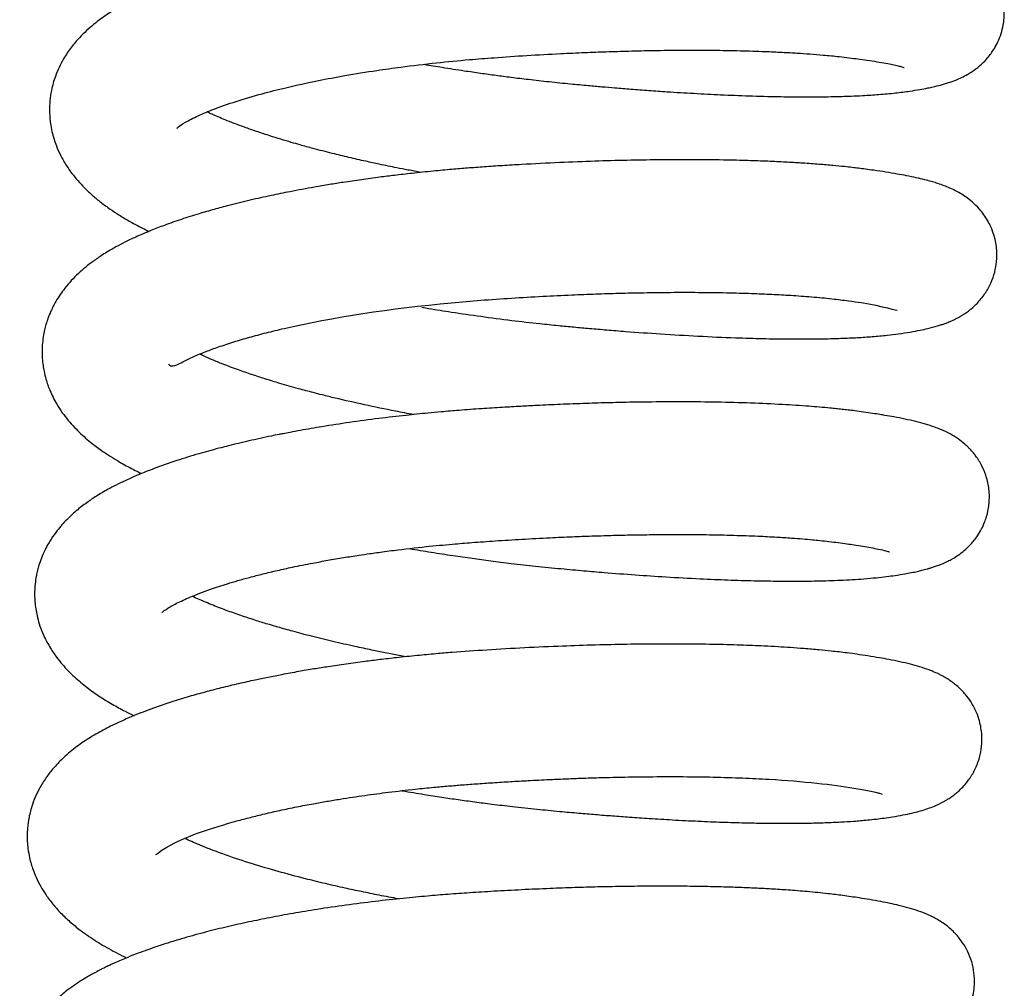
# Model space of a CAD drawing. Header units: inches. Extents: x 53216 to 117387, y -66787 to -22834.
# Tile 118 of 256: x 60648.27 to 60650.86, y -30118.16 to -30115.61. Entities that reach past the tile are written whole.
import ezdxf

# ---------------------------------------------------------------- set-up
doc = ezdxf.new("R2010")
doc.units = ezdxf.units.IN
doc.header["$MEASUREMENT"] = 0
doc.layers.add('FAKRO LOFT LADDERS', color=7, linetype='Continuous')

msp = doc.modelspace()

# ---------------------------------------------------------------- linework, layer by layer
at = {"layer": 'FAKRO LOFT LADDERS', "color": 7, "linetype": 'Continuous'}
for points, knots in [([(60649.3334, -30115.7299), (60649.349, -30115.7326), (60649.3837, -30115.7384), (60649.433, -30115.7461), (60649.4802, -30115.753), (60649.5212, -30115.7587), (60649.5632, -30115.7641), (60649.6096, -30115.7698), (60649.6618, -30115.7756), (60649.7142, -30115.7809), (60649.7606, -30115.7852), (60649.7995, -30115.7887), (60649.8368, -30115.7919), (60649.878, -30115.7952), (60649.9238, -30115.7986), (60649.9793, -30115.8025), (60650.0426, -30115.8063), (60650.1145, -30115.81), (60650.1889, -30115.813), (60650.2587, -30115.8148), (60650.3186, -30115.8155), (60650.3647, -30115.8154), (60650.4005, -30115.8149), (60650.4294, -30115.8142), (60650.4568, -30115.8133), (60650.4899, -30115.8118), (60650.5293, -30115.8093), (60650.5708, -30115.8055), (60650.6065, -30115.8009), (60650.6345, -30115.7963), (60650.6541, -30115.7927), (60650.6725, -30115.7887), (60650.6901, -30115.7844), (60650.7097, -30115.7786), (60650.727, -30115.7725), (60650.7453, -30115.7646), (60650.7592, -30115.7573), (60650.7747, -30115.7478), (60650.7923, -30115.7346), (60650.8114, -30115.7161), (60650.8269, -30115.6958), (60650.8386, -30115.6753), (60650.8477, -30115.654), (60650.8532, -30115.6342), (60650.8565, -30115.6134), (60650.8575, -30115.5941), (60650.8562, -30115.5714), (60650.8511, -30115.5447), (60650.8398, -30115.5153), (60650.8241, -30115.4888), (60650.8059, -30115.4674), (60650.7922, -30115.4548), (60650.7808, -30115.4457), (60650.7644, -30115.4343), (60650.7441, -30115.4233), (60650.7215, -30115.4136), (60650.6994, -30115.406), (60650.6777, -30115.3997), (60650.6572, -30115.3945), (60650.6365, -30115.3899), (60650.6178, -30115.3862), (60650.6011, -30115.383), (60650.5854, -30115.3803), (60650.5671, -30115.3773), (60650.543, -30115.3736), (60650.5151, -30115.3696), (60650.489, -30115.3663), (60650.4675, -30115.3638), (60650.4471, -30115.3617), (60650.4253, -30115.3596), (60650.4013, -30115.3575), (60650.3741, -30115.3553), (60650.3381, -30115.3529), (60650.2904, -30115.3501), (60650.2305, -30115.3476), (60650.1675, -30115.3458), (60650.1077, -30115.3448), (60650.0519, -30115.3444), (60649.9966, -30115.3445), (60649.9369, -30115.3452), (60649.871, -30115.3464), (60649.8066, -30115.3483), (60649.7473, -30115.3504), (60649.6984, -30115.3525), (60649.6549, -30115.3547), (60649.6127, -30115.3569), (60649.5656, -30115.3597), (60649.5063, -30115.3635), (60649.4431, -30115.3683), (60649.3829, -30115.3738), (60649.3303, -30115.3791), (60649.281, -30115.3847), (60649.2372, -30115.3902), (60649.1943, -30115.396), (60649.146, -30115.403), (60649.0915, -30115.4117), (60649.0381, -30115.421), (60648.9886, -30115.4305), (60648.9369, -30115.4412), (60648.884, -30115.4533), (60648.8305, -30115.4667), (60648.773, -30115.4825), (60648.7103, -30115.502), (60648.6523, -30115.523), (60648.5999, -30115.5447), (60648.5578, -30115.5648), (60648.5177, -30115.5872), (60648.4813, -30115.6113), (60648.451, -30115.636), (60648.4253, -30115.6614), (60648.4047, -30115.6856), (60648.3868, -30115.7121), (60648.3733, -30115.7377), (60648.3618, -30115.7653), (60648.3546, -30115.7909), (60648.3507, -30115.8134), (60648.3489, -30115.8302), (60648.3481, -30115.8488), (60648.3488, -30115.8679), (60648.351, -30115.8874), (60648.3545, -30115.9062), (60648.3598, -30115.9259), (60648.3671, -30115.9467), (60648.3778, -30115.9707), (60648.3918, -30115.9951), (60648.4072, -30116.0171), (60648.4228, -30116.0363), (60648.4407, -30116.0554), (60648.4609, -30116.0743), (60648.4836, -30116.093), (60648.5066, -30116.1098), (60648.5316, -30116.1263), (60648.5576, -30116.1418), (60648.5846, -30116.1564), (60648.6022, -30116.1652), (60648.6097, -30116.1688)], [0.320613, 0.320613, 0.320613, 0.320613, 0.32069665, 0.32079925, 0.32087514, 0.32094631, 0.32101519, 0.32109562, 0.32118994, 0.32128916, 0.32137128, 0.32143512, 0.32149623, 0.32157107, 0.32165766, 0.32174587, 0.32187861, 0.32201493, 0.32216447, 0.32232758, 0.3224577, 0.32256608, 0.32265218, 0.32272191, 0.32278628, 0.32286895, 0.32299274, 0.32312825, 0.32325726, 0.32335436, 0.3234399, 0.32349551, 0.32357947, 0.32366927, 0.32374649, 0.32380216, 0.32386293, 0.3239049, 0.32396532, 0.32402607, 0.32408719, 0.32412589, 0.32416888, 0.32421654, 0.32425305, 0.32429038, 0.32432706, 0.32438399, 0.32444769, 0.3245114, 0.32457558, 0.32462255, 0.32465318, 0.32468987, 0.32479228, 0.32487499, 0.32498141, 0.32506525, 0.32516393, 0.325242, 0.32531374, 0.32537476, 0.3254256, 0.32547569, 0.32555668, 0.32565563, 0.32572373, 0.32577696, 0.32583035, 0.32588501, 0.32594458, 0.32600948, 0.32608207, 0.32619844, 0.32633221, 0.32646834, 0.32658664, 0.32668669, 0.32679058, 0.32689885, 0.32701697, 0.3271484, 0.32724295, 0.32733046, 0.32740533, 0.32747072, 0.32755092, 0.32765075, 0.32778061, 0.32788165, 0.32796973, 0.3280606, 0.32814667, 0.3282096, 0.32829737, 0.32841614, 0.32852165, 0.32860979, 0.32871416, 0.32884042, 0.32895055, 0.32907091, 0.32924299, 0.32941697, 0.3295392, 0.32969903, 0.32981307, 0.32993668, 0.33007962, 0.33015656, 0.33025113, 0.33035144, 0.33042186, 0.33049043, 0.33059143, 0.33063263, 0.33066993, 0.33072354, 0.33077871, 0.33081951, 0.3308774, 0.33093159, 0.33098215, 0.33105537, 0.33114823, 0.33121653, 0.33128614, 0.33136201, 0.33144583, 0.33152918, 0.33161875, 0.33169492, 0.33178344, 0.3318752, 0.3319416, 0.3319416, 0.3319416, 0.3319416]), ([(60648.6832, -30115.8976), (60648.6832, -30115.8976), (60648.6836, -30115.8973), (60648.6877, -30115.8936), (60648.7029, -30115.8831), (60648.7369, -30115.8656), (60648.7813, -30115.8469), (60648.8372, -30115.8272), (60648.9017, -30115.8081), (60648.9738, -30115.7898), (60649.0469, -30115.7739), (60649.1273, -30115.7588), (60649.2001, -30115.747), (60649.2805, -30115.7358), (60649.3618, -30115.7261), (60649.444, -30115.7181), (60649.5233, -30115.7119), (60649.6035, -30115.7065), (60649.6833, -30115.7021), (60649.753, -30115.6989), (60649.8124, -30115.6967), (60649.8726, -30115.6949), (60649.9393, -30115.6934), (60650.0134, -30115.6927), (60650.0898, -30115.6928), (60650.1624, -30115.694), (60650.2231, -30115.6959), (60650.2725, -30115.6981), (60650.3118, -30115.7004), (60650.3477, -30115.7028), (60650.3849, -30115.7058), (60650.4194, -30115.7092), (60650.4492, -30115.7127), (60650.4735, -30115.7159), (60650.498, -30115.7193), (60650.523, -30115.7232), (60650.5459, -30115.7272), (60650.5643, -30115.7309), (60650.5778, -30115.7339), (60650.5875, -30115.7363), (60650.5931, -30115.738), (60650.5942, -30115.7384), (60650.5943, -30115.7384)], [0.670697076, 0.670697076, 0.670697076, 0.670697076, 0.670740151, 0.67084603, 0.671036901, 0.671222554, 0.671396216, 0.671595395, 0.671795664, 0.671959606, 0.672167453, 0.672323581, 0.672504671, 0.672634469, 0.672823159, 0.672992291, 0.673117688, 0.673282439, 0.673454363, 0.673576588, 0.673685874, 0.673801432, 0.673931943, 0.67408552, 0.674256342, 0.674418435, 0.674568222, 0.674680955, 0.674782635, 0.674871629, 0.674972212, 0.675102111, 0.675189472, 0.675268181, 0.675359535, 0.675466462, 0.675578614, 0.675679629, 0.675780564, 0.675854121, 0.675951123, 0.675995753, 0.675995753, 0.675995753, 0.675995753]), ([(60649.3242, -30116.014), (60649.3128, -30116.0119), (60649.2916, -30116.0079), (60649.2629, -30116.0023), (60649.2379, -30115.9972), (60649.2106, -30115.9915), (60649.176, -30115.9841), (60649.1346, -30115.9746), (60649.0884, -30115.9634), (60649.0456, -30115.9524), (60649.0099, -30115.9426), (60648.9821, -30115.9346), (60648.9552, -30115.9266), (60648.9259, -30115.9175), (60648.8951, -30115.9074), (60648.8638, -30115.8965), (60648.835, -30115.8858), (60648.8109, -30115.8763), (60648.7915, -30115.8682), (60648.7756, -30115.8613), (60648.7668, -30115.8572), (60648.7627, -30115.8552)], [0.667674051, 0.667674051, 0.667674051, 0.667674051, 0.667743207, 0.667803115, 0.667850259, 0.667899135, 0.667975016, 0.668070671, 0.668168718, 0.668286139, 0.668367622, 0.668425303, 0.668494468, 0.668572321, 0.668657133, 0.668750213, 0.66884564, 0.668926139, 0.668990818, 0.669052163, 0.669107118, 0.669107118, 0.669107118, 0.669107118]), ([(60649.3269, -30116.3682), (60649.3329, -30116.3692), (60649.3586, -30116.3735), (60649.41, -30116.3817), (60649.4827, -30116.3923), (60649.5602, -30116.4024), (60649.6284, -30116.4102), (60649.6829, -30116.4158), (60649.7266, -30116.42), (60649.7689, -30116.4238), (60649.8142, -30116.4277), (60649.8768, -30116.4327), (60649.9576, -30116.4385), (60650.0545, -30116.4442), (60650.1442, -30116.4482), (60650.2217, -30116.4505), (60650.2843, -30116.4515), (60650.3374, -30116.4515), (60650.3845, -30116.451), (60650.4287, -30116.4498), (60650.4707, -30116.4479), (60650.5115, -30116.4452), (60650.5474, -30116.4419), (60650.5809, -30116.4379), (60650.6101, -30116.4333), (60650.6347, -30116.4288), (60650.6584, -30116.4236), (60650.6766, -30116.4188), (60650.6919, -30116.414), (60650.7017, -30116.4106), (60650.7129, -30116.4063), (60650.7251, -30116.4009), (60650.7362, -30116.3951), (60650.7449, -30116.3901), (60650.7532, -30116.3849), (60650.7619, -30116.3788), (60650.7732, -30116.3698), (60650.7879, -30116.3564), (60650.8069, -30116.3333), (60650.8223, -30116.3057), (60650.8325, -30116.2767), (60650.8376, -30116.2475), (60650.8379, -30116.2217), (60650.8351, -30116.1987), (60650.8302, -30116.1779), (60650.823, -30116.1587), (60650.8138, -30116.1404), (60650.8037, -30116.1246), (60650.79, -30116.1074), (60650.7738, -30116.0916), (60650.7571, -30116.0786), (60650.741, -30116.0684), (60650.726, -30116.0603), (60650.7105, -30116.0533), (60650.6946, -30116.0471), (60650.6795, -30116.0421), (60650.664, -30116.0374), (60650.6465, -30116.0328), (60650.6255, -30116.0278), (60650.6014, -30116.0228), (60650.5745, -30116.0178), (60650.5462, -30116.0131), (60650.518, -30116.0089), (60650.4938, -30116.0055), (60650.4749, -30116.0031), (60650.4564, -30116.0009), (60650.4345, -30115.9984), (60650.4059, -30115.9956), (60650.3696, -30115.9925), (60650.3298, -30115.9897), (60650.2868, -30115.9871), (60650.241, -30115.9849), (60650.189, -30115.983), (60650.1205, -30115.9813), (60650.0396, -30115.9804), (60649.9502, -30115.9808), (60649.8654, -30115.9821), (60649.7793, -30115.9845), (60649.6867, -30115.9881), (60649.6055, -30115.9922), (60649.5392, -30115.9962), (60649.4919, -30115.9993), (60649.4476, -30116.0026), (60649.4028, -30116.0063), (60649.354, -30116.0108), (60649.3039, -30116.016), (60649.2571, -30116.0214), (60649.2127, -30116.0269), (60649.1676, -30116.033), (60649.1237, -30116.0395), (60649.0826, -30116.0461), (60649.0356, -30116.054), (60648.9841, -30116.0636), (60648.9281, -30116.075), (60648.8742, -30116.087), (60648.8246, -30116.0992), (60648.7799, -30116.1112), (60648.7382, -30116.1233), (60648.6943, -30116.1372), (60648.6522, -30116.152), (60648.6184, -30116.1651), (60648.5937, -30116.1754), (60648.5709, -30116.1855), (60648.5477, -30116.1965), (60648.5236, -30116.2091), (60648.5041, -30116.2202), (60648.484, -30116.2326), (60648.464, -30116.2463), (60648.4426, -30116.263), (60648.4237, -30116.2796), (60648.4056, -30116.2977), (60648.3898, -30116.3163), (60648.3763, -30116.3346), (60648.3637, -30116.3546), (60648.3528, -30116.3758), (60648.3445, -30116.3963), (60648.3391, -30116.4127), (60648.3349, -30116.4286), (60648.3314, -30116.4469), (60648.3293, -30116.4657), (60648.3286, -30116.4848), (60648.329, -30116.5012), (60648.331, -30116.5205), (60648.3341, -30116.5383), (60648.3396, -30116.5607), (60648.3477, -30116.5835), (60648.3577, -30116.6053), (60648.3684, -30116.6249), (60648.3817, -30116.6452), (60648.3972, -30116.6653), (60648.4136, -30116.6837), (60648.4354, -30116.7054), (60648.4615, -30116.7274), (60648.4956, -30116.7521), (60648.5338, -30116.7758), (60648.5653, -30116.7927), (60648.5845, -30116.8022), (60648.5902, -30116.8049)], [0.33348678, 0.33348678, 0.33348678, 0.33348678, 0.33351917, 0.33362485, 0.33376066, 0.33390298, 0.33403191, 0.33411826, 0.33418953, 0.33426245, 0.33434289, 0.33443189, 0.33460027, 0.33478682, 0.33498214, 0.33513313, 0.33527273, 0.33539514, 0.33550288, 0.33561743, 0.33573649, 0.33584929, 0.33597152, 0.33607264, 0.33618342, 0.33628784, 0.33636871, 0.33648081, 0.3365253, 0.33656425, 0.33660216, 0.33665927, 0.33670323, 0.33672485, 0.33674976, 0.33678365, 0.33680891, 0.33686062, 0.33692798, 0.33699233, 0.33705214, 0.33710692, 0.33716279, 0.33720037, 0.33724012, 0.33728725, 0.33732271, 0.33736231, 0.33740405, 0.33746528, 0.3375227, 0.33757231, 0.33762915, 0.33769625, 0.33776023, 0.33783098, 0.33789264, 0.33796322, 0.33805475, 0.33815233, 0.33823951, 0.3383426, 0.33844061, 0.33850386, 0.33855713, 0.3386011, 0.33865565, 0.33873278, 0.33882181, 0.33892446, 0.33901523, 0.33911537, 0.33922542, 0.3393446, 0.33953279, 0.33969784, 0.33984569, 0.33999592, 0.34015831, 0.34033347, 0.34042014, 0.34050416, 0.34058025, 0.34065263, 0.34073949, 0.34083842, 0.34092049, 0.34099199, 0.34108064, 0.3411696, 0.34123852, 0.34131551, 0.34144258, 0.34154492, 0.34166041, 0.34178499, 0.34187388, 0.34196914, 0.34208449, 0.34220349, 0.34230302, 0.3423678, 0.34241941, 0.34250832, 0.34258563, 0.34265133, 0.34270458, 0.34279207, 0.34286604, 0.34293688, 0.34301358, 0.34308787, 0.34314676, 0.34320532, 0.34328485, 0.34334033, 0.34338391, 0.34342258, 0.34347079, 0.34353017, 0.34357078, 0.3436213, 0.34366932, 0.3437104, 0.34376667, 0.34385255, 0.3439057, 0.34396448, 0.34403902, 0.34411244, 0.34418343, 0.34425379, 0.3443825, 0.34448077, 0.34462454, 0.34474369, 0.34479271, 0.34479271, 0.34479271, 0.34479271]), ([(60648.6608, -30116.5166), (60648.6635, -30116.5234), (60648.6741, -30116.5255), (60648.7101, -30116.5052), (60648.7344, -30116.4945), (60648.7624, -30116.4831), (60648.793, -30116.4719), (60648.831, -30116.4594), (60648.8732, -30116.4469), (60648.9174, -30116.4351), (60649.0707, -30116.3981), (60649.27, -30116.3672), (60649.4822, -30116.3495), (60649.5625, -30116.344), (60649.6424, -30116.3393), (60649.7165, -30116.3357), (60649.7831, -30116.3331), (60649.8464, -30116.3311), (60649.9121, -30116.3297), (60649.982, -30116.3288), (60650.0549, -30116.3288), (60650.1262, -30116.3298), (60650.1906, -30116.3315), (60650.2465, -30116.3339), (60650.2993, -30116.3368), (60650.3526, -30116.3407), (60650.4035, -30116.3455), (60650.4466, -30116.351), (60650.5273, -30116.3619), (60650.5792, -30116.3784), (60650.576, -30116.3754)], [0.657968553, 0.657968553, 0.657968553, 0.657968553, 0.658330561, 0.658444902, 0.658581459, 0.658663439, 0.658779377, 0.658910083, 0.6590295, 0.659150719, 0.659270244, 0.660200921, 0.660350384, 0.660505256, 0.66066355, 0.66080992, 0.660933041, 0.661051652, 0.661183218, 0.661326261, 0.661480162, 0.661643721, 0.661795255, 0.661924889, 0.662051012, 0.662202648, 0.662366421, 0.662514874, 0.662639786, 0.663284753, 0.663284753, 0.663284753, 0.663284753]), ([(60649.3051, -30116.6501), (60649.2891, -30116.6472), (60649.2453, -30116.6389), (60649.1759, -30116.6246), (60649.1122, -30116.6101), (60649.0682, -30116.5993), (60649.036, -30116.591), (60648.9984, -30116.581), (60648.9557, -30116.5688), (60648.9153, -30116.5565), (60648.8789, -30116.5447), (60648.8416, -30116.5317), (60648.8068, -30116.5187), (60648.7764, -30116.5063), (60648.7563, -30116.4975), (60648.7458, -30116.4926), (60648.7424, -30116.491)], [0.654964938, 0.654964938, 0.654964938, 0.654964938, 0.6550617, 0.655232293, 0.655398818, 0.655476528, 0.655530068, 0.65562123, 0.655742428, 0.655844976, 0.655939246, 0.656040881, 0.656170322, 0.65626764, 0.656354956, 0.656399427, 0.656399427, 0.656399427, 0.656399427]), ([(60649.2941, -30117.002), (60649.3131, -30117.0053), (60649.3511, -30117.0116), (60649.4062, -30117.0201), (60649.4583, -30117.0276), (60649.5094, -30117.0345), (60649.5649, -30117.0413), (60649.6267, -30117.0483), (60649.6906, -30117.0546), (60649.7507, -30117.0601), (60649.816, -30117.0656), (60649.888, -30117.0711), (60649.9723, -30117.0767), (60650.0537, -30117.0812), (60650.131, -30117.0845), (60650.1974, -30117.0864), (60650.2551, -30117.0874), (60650.3105, -30117.0877), (60650.3676, -30117.0871), (60650.4292, -30117.0852), (60650.4803, -30117.0822), (60650.5197, -30117.0787), (60650.5469, -30117.0757), (60650.5722, -30117.0723), (60650.5993, -30117.0679), (60650.6224, -30117.0634), (60650.6392, -30117.0594), (60650.6474, -30117.0574), (60650.6545, -30117.0555), (60650.6627, -30117.0531), (60650.6716, -30117.0503), (60650.6822, -30117.0466), (60650.6948, -30117.0418), (60650.7078, -30117.0359), (60650.7211, -30117.0288), (60650.7356, -30117.0199), (60650.7526, -30117.0071), (60650.7699, -30116.9907), (60650.7856, -30116.9711), (60650.7975, -30116.9511), (60650.805, -30116.9349), (60650.8126, -30116.9129), (60650.818, -30116.8863), (60650.8186, -30116.8513), (60650.8121, -30116.8174), (60650.8006, -30116.7873), (60650.7877, -30116.7658), (60650.7777, -30116.7526), (60650.773, -30116.747), (60650.7663, -30116.7397), (60650.7601, -30116.7335), (60650.7504, -30116.7247), (60650.7341, -30116.7121), (60650.7168, -30116.7018), (60650.7013, -30116.694), (60650.6879, -30116.6882), (60650.6712, -30116.6818), (60650.6501, -30116.675), (60650.624, -30116.6681), (60650.597, -30116.662), (60650.5696, -30116.6566), (60650.5475, -30116.6527), (60650.5288, -30116.6496), (60650.5102, -30116.6467), (60650.4881, -30116.6435), (60650.4661, -30116.6405), (60650.4473, -30116.6382), (60650.431, -30116.6363), (60650.4151, -30116.6346), (60650.3868, -30116.6317), (60650.3411, -30116.6278), (60650.272, -30116.6233), (60650.1916, -30116.6197), (60650.1048, -30116.6174), (60650.0178, -30116.6165), (60649.9428, -30116.6168), (60649.8778, -30116.6177), (60649.8201, -30116.6189), (60649.7571, -30116.6208), (60649.6929, -30116.6232), (60649.6355, -30116.6258), (60649.5849, -30116.6285), (60649.5362, -30116.6313), (60649.4822, -30116.6347), (60649.4284, -30116.6386), (60649.3815, -30116.6425), (60649.3349, -30116.6468), (60649.2801, -30116.6525), (60649.2112, -30116.6605), (60649.1374, -30116.6705), (60649.0786, -30116.6796), (60649.036, -30116.6867), (60649.008, -30116.6917), (60648.9834, -30116.6962), (60648.9649, -30116.6998), (60648.9482, -30116.703), (60648.928, -30116.7071), (60648.9016, -30116.7127), (60648.8729, -30116.7191), (60648.8362, -30116.7276), (60648.7916, -30116.7388), (60648.7373, -30116.7538), (60648.6801, -30116.7714), (60648.6277, -30116.7898), (60648.5852, -30116.8066), (60648.5461, -30116.8238), (60648.5104, -30116.8413), (60648.4763, -30116.861), (60648.4481, -30116.8797), (60648.4212, -30116.9002), (60648.3935, -30116.9254), (60648.3707, -30116.9513), (60648.3552, -30116.9729), (60648.3448, -30116.9899), (60648.3358, -30117.0066), (60648.3274, -30117.0256), (60648.321, -30117.0439), (60648.3168, -30117.0591), (60648.3131, -30117.0756), (60648.3104, -30117.0941), (60648.3092, -30117.1129), (60648.3092, -30117.1298), (60648.3106, -30117.153), (60648.3152, -30117.179), (60648.3235, -30117.2073), (60648.3344, -30117.2345), (60648.3491, -30117.2618), (60648.3659, -30117.2865), (60648.3854, -30117.3107), (60648.4103, -30117.3366), (60648.442, -30117.3637), (60648.4767, -30117.3886), (60648.5113, -30117.4101), (60648.5431, -30117.4274), (60648.5627, -30117.4372), (60648.5706, -30117.441)], [0.3463133, 0.3463133, 0.3463133, 0.3463133, 0.34641576, 0.34651687, 0.34660604, 0.34669087, 0.34678519, 0.34689727, 0.34701535, 0.3471214, 0.34721648, 0.34736477, 0.34751277, 0.34768572, 0.34783233, 0.34797557, 0.34810171, 0.34821111, 0.34835669, 0.34851582, 0.34869195, 0.34879493, 0.34888147, 0.34895821, 0.34905377, 0.3491869, 0.34923701, 0.34926901, 0.34929561, 0.34932665, 0.34936838, 0.34941225, 0.34946349, 0.34951738, 0.34956037, 0.34961254, 0.34966262, 0.34971765, 0.34977811, 0.34982128, 0.34986091, 0.34988991, 0.34994876, 0.35002113, 0.35008868, 0.35014737, 0.35021186, 0.35023849, 0.35026308, 0.35027624, 0.35029237, 0.35031632, 0.3503752, 0.35045219, 0.35050594, 0.35055244, 0.35061762, 0.35072416, 0.35082882, 0.35094777, 0.35105327, 0.35113614, 0.35117848, 0.35123856, 0.35131443, 0.35138038, 0.3514289, 0.35147168, 0.35151358, 0.35155461, 0.3516922, 0.35185362, 0.35203511, 0.35221537, 0.35238429, 0.35254123, 0.3526368, 0.35274095, 0.3528534, 0.35297306, 0.35307974, 0.35315426, 0.35323728, 0.35333381, 0.35343625, 0.35351905, 0.35358057, 0.35368301, 0.3538115, 0.35395296, 0.35409025, 0.35414458, 0.35419989, 0.35425448, 0.35429119, 0.35431134, 0.35435305, 0.35441508, 0.35447736, 0.35453641, 0.35465285, 0.35477491, 0.35491745, 0.35507556, 0.35519063, 0.35527931, 0.35542603, 0.35553156, 0.35561959, 0.3557205, 0.35583298, 0.35594151, 0.35601907, 0.35605602, 0.35610702, 0.35617355, 0.3562249, 0.35626144, 0.35629957, 0.35635819, 0.35640771, 0.35644658, 0.35649209, 0.35659061, 0.3566533, 0.35672863, 0.3568301, 0.35691106, 0.35698317, 0.35709908, 0.35722613, 0.35734973, 0.35746852, 0.35757408, 0.35764347, 0.35764347, 0.35764347, 0.35764347]), ([(60648.6442, -30117.1697), (60648.6442, -30117.1697), (60648.6456, -30117.1683), (60648.655, -30117.1608), (60648.6803, -30117.1463), (60648.7193, -30117.1283), (60648.7647, -30117.1108), (60648.8086, -30117.0964), (60648.8434, -30117.086), (60648.8744, -30117.0774), (60648.9092, -30117.0685), (60648.9468, -30117.0595), (60648.9903, -30117.0499), (60649.0346, -30117.041), (60649.0796, -30117.0327), (60649.1201, -30117.0258), (60649.1572, -30117.02), (60649.1864, -30117.0157), (60649.2088, -30117.0125), (60649.23, -30117.0097), (60649.273, -30117.0041), (60649.3323, -30116.9973), (60649.401, -30116.9907), (60649.4616, -30116.9858), (60649.5222, -30116.9815), (60649.5909, -30116.9772), (60649.6585, -30116.9736), (60649.7198, -30116.9708), (60649.7729, -30116.9689), (60649.8236, -30116.9673), (60649.8768, -30116.9661), (60649.9356, -30116.9652), (60650.0026, -30116.9648), (60650.0749, -30116.9653), (60650.1453, -30116.9668), (60650.2071, -30116.969), (60650.2568, -30116.9715), (60650.2959, -30116.9741), (60650.3269, -30116.9764), (60650.3515, -30116.9786), (60650.3744, -30116.9808), (60650.3972, -30116.9833), (60650.4212, -30116.9863), (60650.4431, -30116.9893), (60650.4647, -30116.9924), (60650.4861, -30116.9958), (60650.5076, -30116.9996), (60650.529, -30117.0038), (60650.5462, -30117.0078), (60650.5542, -30117.0103), (60650.5554, -30117.0107), (60650.5555, -30117.0107)], [0.645173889, 0.645173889, 0.645173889, 0.645173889, 0.645271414, 0.645439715, 0.645612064, 0.645782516, 0.64598205, 0.64612349, 0.646204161, 0.646290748, 0.646383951, 0.646481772, 0.646576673, 0.646701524, 0.646789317, 0.64688081, 0.646966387, 0.647025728, 0.647063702, 0.647105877, 0.647156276, 0.647325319, 0.647461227, 0.647559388, 0.647677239, 0.647811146, 0.647954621, 0.648066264, 0.648166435, 0.648264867, 0.648365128, 0.648484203, 0.648622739, 0.648782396, 0.648951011, 0.649098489, 0.64922339, 0.649326, 0.649409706, 0.649483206, 0.649543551, 0.649621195, 0.64970393, 0.649787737, 0.649858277, 0.649954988, 0.650057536, 0.650166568, 0.650315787, 0.650444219, 0.650484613, 0.650484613, 0.650484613, 0.650484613]), ([(60649.2853, -30117.2862), (60649.279, -30117.285), (60649.2487, -30117.2794), (60649.2035, -30117.2705), (60649.1457, -30117.2582), (60649.0924, -30117.2461), (60649.038, -30117.2328), (60648.9901, -30117.2202), (60648.9532, -30117.2098), (60648.9222, -30117.2007), (60648.8907, -30117.191), (60648.8543, -30117.1791), (60648.8157, -30117.1655), (60648.7763, -30117.1505), (60648.7453, -30117.1375), (60648.7284, -30117.1297), (60648.7231, -30117.1272)], [0.642163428, 0.642163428, 0.642163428, 0.642163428, 0.642201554, 0.64234783, 0.642441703, 0.642567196, 0.642694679, 0.642808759, 0.64290398, 0.642960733, 0.643049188, 0.643150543, 0.64326198, 0.643389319, 0.643528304, 0.643596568, 0.643596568, 0.643596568, 0.643596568]), ([(60649.2742, -30117.6381), (60649.2748, -30117.6382), (60649.2943, -30117.6415), (60649.3292, -30117.6473), (60649.378, -30117.6549), (60649.4222, -30117.6614), (60649.4661, -30117.6674), (60649.5139, -30117.6736), (60649.5683, -30117.6801), (60649.6277, -30117.6865), (60649.6858, -30117.692), (60649.7373, -30117.6967), (60649.7835, -30117.7006), (60649.828, -30117.7041), (60649.8751, -30117.7076), (60649.9278, -30117.7112), (60649.9883, -30117.7148), (60650.0529, -30117.7181), (60650.1159, -30117.7207), (60650.173, -30117.7224), (60650.2233, -30117.7233), (60650.2679, -30117.7237), (60650.3081, -30117.7236), (60650.3475, -30117.7231), (60650.3875, -30117.722), (60650.4259, -30117.7203), (60650.4632, -30117.718), (60650.4939, -30117.7154), (60650.5203, -30117.7126), (60650.5427, -30117.7098), (60650.5657, -30117.7063), (60650.5911, -30117.7018), (60650.6137, -30117.6971), (60650.6361, -30117.6914), (60650.6545, -30117.6857), (60650.676, -30117.6777), (60650.6913, -30117.6706), (60650.7047, -30117.6629), (60650.7128, -30117.6579), (60650.7217, -30117.6518), (60650.7305, -30117.6449), (60650.7403, -30117.6364), (60650.7514, -30117.6251), (60650.7659, -30117.6075), (60650.7808, -30117.583), (60650.7925, -30117.5526), (60650.7983, -30117.5218), (60650.7988, -30117.4954), (60650.7963, -30117.4732), (60650.7917, -30117.4527), (60650.7842, -30117.4306), (60650.7693, -30117.4031), (60650.7585, -30117.3889), (60650.7464, -30117.3753), (60650.7366, -30117.3659), (60650.7266, -30117.3574), (60650.7148, -30117.3488), (60650.7045, -30117.3423), (60650.6961, -30117.3375), (60650.6805, -30117.3293), (60650.6601, -30117.3208), (60650.6356, -30117.3126), (60650.6102, -30117.3056), (60650.5837, -30117.2994), (60650.556, -30117.2938), (60650.5279, -30117.2887), (60650.5002, -30117.2842), (60650.4716, -30117.28), (60650.4461, -30117.2765), (60650.4235, -30117.2737), (60650.3991, -30117.271), (60650.3687, -30117.268), (60650.3329, -30117.2649), (60650.2967, -30117.2623), (60650.2619, -30117.2601), (60650.2186, -30117.2578), (60650.1621, -30117.2555), (60650.0927, -30117.2537), (60650.0208, -30117.2528), (60649.9453, -30117.2527), (60649.8667, -30117.2535), (60649.7821, -30117.2554), (60649.6926, -30117.2584), (60649.5971, -30117.2627), (60649.5002, -30117.2683), (60649.4224, -30117.2736), (60649.3614, -30117.2786), (60649.3125, -30117.2832), (60649.2633, -30117.2883), (60649.2175, -30117.2936), (60649.1732, -30117.2991), (60649.1278, -30117.3053), (60649.0834, -30117.3119), (60649.0418, -30117.3185), (60649.0012, -30117.3254), (60648.9611, -30117.3328), (60648.9231, -30117.3402), (60648.8851, -30117.3481), (60648.8436, -30117.3573), (60648.7997, -30117.3678), (60648.7565, -30117.3791), (60648.7131, -30117.3913), (60648.6704, -30117.4045), (60648.6325, -30117.4173), (60648.6014, -30117.4286), (60648.572, -30117.4402), (60648.5444, -30117.4519), (60648.5194, -30117.4635), (60648.4921, -30117.477), (60648.4604, -30117.4946), (60648.4238, -30117.5187), (60648.3916, -30117.5446), (60648.365, -30117.5711), (60648.3437, -30117.597), (60648.3269, -30117.6224), (60648.3132, -30117.6486), (60648.3042, -30117.6713), (60648.2982, -30117.691), (60648.2934, -30117.7118), (60648.2904, -30117.7334), (60648.2894, -30117.7546), (60648.2899, -30117.7726), (60648.2917, -30117.792), (60648.2952, -30117.8118), (60648.3, -30117.8302), (60648.3056, -30117.8474), (60648.3136, -30117.8673), (60648.3246, -30117.8891), (60648.3394, -30117.913), (60648.3568, -30117.9362), (60648.3781, -30117.96), (60648.402, -30117.9826), (60648.4271, -30118.003), (60648.457, -30118.0245), (60648.4933, -30118.0473), (60648.527, -30118.0654), (60648.5471, -30118.0752), (60648.551, -30118.0771)], [0.35916396, 0.35916396, 0.35916396, 0.35916396, 0.35916706, 0.35926922, 0.35935086, 0.35942636, 0.35950288, 0.35958223, 0.35967691, 0.35978852, 0.35989438, 0.35998317, 0.36006175, 0.36014179, 0.36022397, 0.36031995, 0.36043451, 0.36056646, 0.36069557, 0.36081473, 0.36092366, 0.36102353, 0.36111758, 0.36120767, 0.36131323, 0.36142586, 0.36152192, 0.3616328, 0.36170908, 0.3617776, 0.36185662, 0.36195984, 0.36206155, 0.36215603, 0.3622408, 0.36230644, 0.36240007, 0.362424, 0.36244801, 0.36248129, 0.36250804, 0.36253511, 0.362573, 0.36261593, 0.36268055, 0.36274708, 0.36280621, 0.36286102, 0.36289848, 0.36293474, 0.36298246, 0.36304667, 0.36310323, 0.36312606, 0.36315527, 0.36319255, 0.36322972, 0.36326721, 0.3632989, 0.36333125, 0.36344731, 0.36355143, 0.36365689, 0.36377066, 0.36388156, 0.36396799, 0.36406798, 0.36415796, 0.36423234, 0.36429076, 0.36434612, 0.36442866, 0.36452658, 0.36461121, 0.36468607, 0.36476663, 0.36490034, 0.36504841, 0.36519151, 0.36532228, 0.36547755, 0.36562587, 0.36577859, 0.36595253, 0.36612608, 0.36628399, 0.36635902, 0.36644675, 0.36654279, 0.36662194, 0.36669419, 0.36678426, 0.36687275, 0.36694378, 0.36702229, 0.36710842, 0.36718179, 0.36725259, 0.36734401, 0.36744503, 0.36754056, 0.36763809, 0.36775168, 0.36785673, 0.36793295, 0.36800477, 0.36810389, 0.36817648, 0.36823624, 0.36836356, 0.36848998, 0.36862086, 0.36872722, 0.36881248, 0.36890671, 0.3689819, 0.36905382, 0.36910262, 0.36914666, 0.36922261, 0.3692731, 0.36931255, 0.36936384, 0.36942633, 0.369472, 0.36951538, 0.36957214, 0.36964755, 0.36971798, 0.36980865, 0.36989728, 0.36999671, 0.37009773, 0.37017974, 0.37031691, 0.37045973, 0.3704939, 0.3704939, 0.3704939, 0.3704939]), ([(60648.6276, -30117.8054), (60648.6299, -30117.8058), (60648.6614, -30117.7747), (60648.7833, -30117.7326), (60648.876, -30117.708), (60648.9138, -30117.6987), (60648.9543, -30117.6895), (60648.9971, -30117.6806), (60649.0384, -30117.6727), (60649.0767, -30117.6659), (60649.1214, -30117.6585), (60649.1754, -30117.6504), (60649.2413, -30117.6416), (60649.3021, -30117.6346), (60649.3549, -30117.6293), (60649.3962, -30117.6256), (60649.4347, -30117.6225), (60649.4753, -30117.6195), (60649.5193, -30117.6165), (60649.5654, -30117.6137), (60649.6157, -30117.6109), (60649.6651, -30117.6085), (60649.7118, -30117.6065), (60649.7543, -30117.6049), (60649.8035, -30117.6034), (60649.8644, -30117.602), (60649.937, -30117.601), (60650.0151, -30117.601), (60650.094, -30117.602), (60650.1693, -30117.6043), (60650.3119, -30117.611), (60650.4181, -30117.6236), (60650.484, -30117.6349), (60650.5033, -30117.6386), (60650.5191, -30117.6421), (60650.5306, -30117.6451), (60650.5356, -30117.6467), (60650.5361, -30117.6468), (60650.5362, -30117.6469)], [0.632387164, 0.632387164, 0.632387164, 0.632387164, 0.632893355, 0.633456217, 0.633553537, 0.633650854, 0.63374829, 0.633852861, 0.633953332, 0.634030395, 0.634107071, 0.63424333, 0.634370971, 0.634511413, 0.634607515, 0.634682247, 0.634752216, 0.634831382, 0.63491726, 0.635005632, 0.635096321, 0.635206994, 0.635291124, 0.6353677, 0.635455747, 0.635580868, 0.63573106, 0.635899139, 0.63607294, 0.636251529, 0.636423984, 0.637136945, 0.637236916, 0.637342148, 0.637452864, 0.637550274, 0.637671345, 0.637692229, 0.637692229, 0.637692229, 0.637692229]), ([(60649.2655, -30117.9222), (60649.2484, -30117.9191), (60649.2156, -30117.9129), (60649.1689, -30117.9034), (60649.1217, -30117.8933), (60649.0722, -30117.882), (60649.0127, -30117.8675), (60648.948, -30117.8502), (60648.8777, -30117.8295), (60648.8096, -30117.8069), (60648.7509, -30117.7844), (60648.7196, -30117.7708), (60648.7069, -30117.7649), (60648.7062, -30117.7646)], [0.629371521, 0.629371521, 0.629371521, 0.629371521, 0.629475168, 0.629571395, 0.629662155, 0.629775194, 0.629893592, 0.630063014, 0.630233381, 0.63042763, 0.630634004, 0.630787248, 0.630795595, 0.630795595, 0.630795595, 0.630795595]), ([(60649.2542, -30118.2741), (60649.2634, -30118.2756), (60649.2853, -30118.2794), (60649.3208, -30118.2851), (60649.3645, -30118.2919), (60649.4133, -30118.299), (60649.4636, -30118.3058), (60649.5098, -30118.3115), (60649.5532, -30118.3166), (60649.6029, -30118.322), (60649.6605, -30118.3276), (60649.7203, -30118.333), (60649.7733, -30118.3374), (60649.8191, -30118.341), (60649.8594, -30118.3439), (60649.8994, -30118.3467), (60649.9423, -30118.3493), (60649.9925, -30118.3522), (60650.0495, -30118.3549), (60650.111, -30118.3573), (60650.1744, -30118.359), (60650.2325, -30118.3598), (60650.2808, -30118.3598), (60650.3166, -30118.3593), (60650.3442, -30118.3587), (60650.3714, -30118.3579), (60650.4051, -30118.3565), (60650.4479, -30118.3539), (60650.4936, -30118.3498), (60650.5329, -30118.3446), (60650.5686, -30118.3385), (60650.6032, -30118.3313), (60650.6321, -30118.3231), (60650.6549, -30118.3142), (60650.6688, -30118.308), (60650.6827, -30118.3006), (60650.6973, -30118.2914), (60650.7115, -30118.2808), (60650.7255, -30118.268), (60650.741, -30118.2507), (60650.7555, -30118.2294), (60650.7669, -30118.2049), (60650.7741, -30118.1822), (60650.7782, -30118.1595), (60650.7794, -30118.135), (60650.7771, -30118.1089), (60650.77, -30118.0806), (60650.7587, -30118.0544), (60650.7462, -30118.0344), (60650.7334, -30118.0185), (60650.7226, -30118.007), (60650.7042, -30117.9906), (60650.6813, -30117.9755), (60650.6551, -30117.9627), (60650.6313, -30117.9536), (60650.6068, -30117.946), (60650.5821, -30117.9396), (60650.5574, -30117.9341), (60650.532, -30117.929), (60650.5053, -30117.9243), (60650.479, -30117.9201), (60650.4547, -30117.9165), (60650.4277, -30117.9127), (60650.3901, -30117.9081), (60650.3422, -30117.9033), (60650.2921, -30117.8993), (60650.2479, -30117.8965), (60650.2075, -30117.8943), (60650.1661, -30117.8925), (60650.1184, -30117.8909), (60650.0624, -30117.8896), (60649.9955, -30117.8888), (60649.9237, -30117.8888), (60649.853, -30117.8896), (60649.7894, -30117.8909), (60649.7273, -30117.8926), (60649.6606, -30117.8951), (60649.5897, -30117.8983), (60649.5192, -30117.9021), (60649.4547, -30117.9061), (60649.3964, -30117.9102), (60649.3382, -30117.915), (60649.274, -30117.9211), (60649.2025, -30117.929), (60649.1267, -30117.9387), (60649.0548, -30117.9492), (60648.9882, -30117.9602), (60648.9284, -30117.9713), (60648.871, -30117.9829), (60648.8152, -30117.9954), (60648.7584, -30118.0094), (60648.7075, -30118.0233), (60648.6649, -30118.0361), (60648.6328, -30118.0466), (60648.6057, -30118.056), (60648.5798, -30118.0655), (60648.5511, -30118.0768), (60648.5267, -30118.0872), (60648.5083, -30118.0956), (60648.4978, -30118.1006), (60648.4885, -30118.1052), (60648.4778, -30118.1106), (60648.4651, -30118.1173), (60648.4527, -30118.1242), (60648.4404, -30118.1315), (60648.427, -30118.1398), (60648.4111, -30118.1505), (60648.3944, -30118.1629), (60648.3798, -30118.1747), (60648.3659, -30118.1871), (60648.3512, -30118.2014), (60648.3353, -30118.2193), (60648.3221, -30118.2364), (60648.3116, -30118.2521), (60648.3012, -30118.2699), (60648.2906, -30118.2916), (60648.283, -30118.3122), (60648.2785, -30118.3279), (60648.2757, -30118.3394), (60648.2729, -30118.3541), (60648.2708, -30118.3713), (60648.27, -30118.388), (60648.2701, -30118.4038), (60648.2713, -30118.4214), (60648.2743, -30118.4414), (60648.2786, -30118.46), (60648.2832, -30118.4752), (60648.2898, -30118.4937), (60648.3009, -30118.5182), (60648.317, -30118.5451), (60648.3342, -30118.5684), (60648.3509, -30118.5878), (60648.3693, -30118.6064), (60648.3917, -30118.6265), (60648.4189, -30118.6478), (60648.452, -30118.6701), (60648.4863, -30118.6903), (60648.5141, -30118.7047), (60648.5284, -30118.7117), (60648.5314, -30118.7131)], [0.37201364, 0.37201364, 0.37201364, 0.37201364, 0.37206297, 0.37213147, 0.37220348, 0.37229516, 0.37238916, 0.37246831, 0.37253737, 0.37261686, 0.37272917, 0.37284117, 0.37293447, 0.37301341, 0.37308975, 0.37315539, 0.37323549, 0.37333117, 0.37344254, 0.37356961, 0.37370411, 0.37384338, 0.37395634, 0.37404304, 0.37410613, 0.37416587, 0.37425553, 0.3743799, 0.37453252, 0.37468207, 0.37478488, 0.37493736, 0.37511382, 0.37516572, 0.37521385, 0.37527202, 0.3753153, 0.37535864, 0.3754062, 0.37544929, 0.37551075, 0.37556567, 0.37560816, 0.37565534, 0.37569366, 0.37574931, 0.37580601, 0.37586284, 0.37591823, 0.37595309, 0.37599183, 0.37603139, 0.37613095, 0.37623184, 0.37633252, 0.37644029, 0.37655358, 0.37664588, 0.37673623, 0.37683901, 0.37693002, 0.376995, 0.37705951, 0.37716739, 0.37730905, 0.37743055, 0.37753212, 0.37761461, 0.37770074, 0.37780047, 0.37791384, 0.37804062, 0.37819259, 0.378321, 0.37843103, 0.37853787, 0.37865263, 0.37878325, 0.37890945, 0.3790206, 0.37912009, 0.37921443, 0.3793268, 0.37945947, 0.37959958, 0.37974069, 0.37986299, 0.37998319, 0.38009645, 0.3802148, 0.38033833, 0.38047342, 0.3805694, 0.38065013, 0.38071801, 0.38078356, 0.38086065, 0.38096065, 0.38099902, 0.38102978, 0.38105868, 0.38108799, 0.38113161, 0.38118126, 0.38121203, 0.38125576, 0.38131934, 0.38138373, 0.38143362, 0.38148417, 0.38154431, 0.38162091, 0.38168238, 0.38172928, 0.38177793, 0.38185213, 0.3819254, 0.38195422, 0.38198218, 0.38201982, 0.38207181, 0.3821166, 0.38215111, 0.3821952, 0.3822553, 0.38231148, 0.38234667, 0.38238272, 0.38247034, 0.38256895, 0.38264612, 0.38271866, 0.38279211, 0.38287428, 0.38298388, 0.38309399, 0.38321721, 0.38331767, 0.38334404, 0.38334404, 0.38334404, 0.38334404])]:
    msp.add_open_spline(points, degree=3, knots=knots, dxfattribs=at)

doc.saveas('drawing.dxf')
